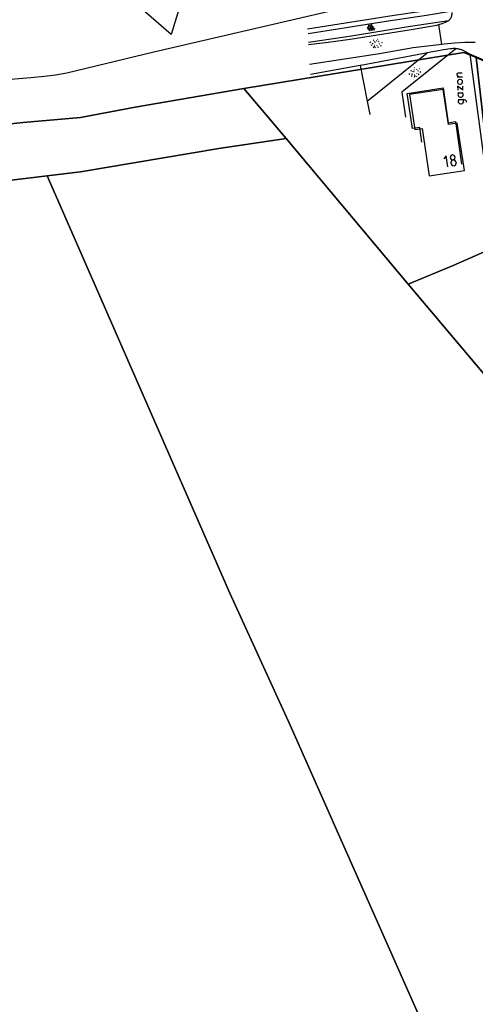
# Model space of a CAD drawing. Header units: millimetres. Extents: x 237058 to 239804, y 565701 to 567407.
# Tile 5 of 64: x 237966 to 238074, y 565863 to 566097. Entities that reach past the tile are written whole.
import ezdxf

# ---------------------------------------------------------------- set-up
doc = ezdxf.new("R2010")
doc.units = ezdxf.units.MM
doc.layers.add('T4675650', color=8, linetype='CONTINUOUS')

msp = doc.modelspace()

# ---------------------------------------------------------------- linework, layer by layer
at = {"layer": 'T4675650'}
for p, q in [((238011.055, 566125.023), (238001.708, 566093.94)), ((238001.708, 566093.94), (237975.061, 566116.993)), ((238048.438, 566095.213), (238048.784, 566096.267)), ((238048.438, 566095.213), (238048.784, 566096.267)), ((238048.61, 566096.242), (238049.537, 566094.89)), ((238048.61, 566096.242), (238049.537, 566094.89)), ((238048.807, 566094.799), (238049.307, 566096.344)), ((238049.307, 566096.344), (238048.807, 566094.799)), ((238049.148, 566096.321), (238050.03, 566095.06)), ((238050.03, 566095.06), (238049.148, 566096.321)), ((238066.041, 566091.525), (238065.31, 566096.272)), ((238048.382, 566095.706), (238048.997, 566094.827)), ((238048.997, 566094.827), (238048.382, 566095.706)), ((238049.332, 566094.86), (238049.711, 566096.016)), ((238049.332, 566094.86), (238049.711, 566096.016)), ((238049.856, 566094.921), (238050.001, 566095.363)), ((238050.001, 566095.363), (238049.856, 566094.921)), ((238048.923, 566091.971), (238049.136, 566092.177)), ((238049.484, 566091.864), (238049.69, 566091.65)), ((238049.667, 566092.481), (238049.85, 566092.638)), ((238049.949, 566092.321), (238049.914, 566092.275)), ((238050.255, 566092), (238050.127, 566092.02)), ((238050.46, 566092.497), (238050.489, 566092.334)), ((238050.586, 566091.306), (238050.647, 566091.442)), ((238050.794, 566092.723), (238050.742, 566092.796)), ((238051.043, 566092.265), (238050.888, 566092.195)), ((238051.144, 566091.698), (238051.251, 566091.799)), ((238051.803, 566091.982), (238051.682, 566091.961)), ((238066.542, 566091.585), (238066.041, 566091.525)), ((238048.253, 566078.036), (238062.506, 566089.529)), ((238049.401, 566091.389), (238049.117, 566091.339)), ((238049.705, 566090.858), (238050.067, 566091.172)), ((238050.031, 566091.376), (238050.072, 566091.383)), ((238050.2, 566090.903), (238050.229, 566090.74)), ((238050.924, 566090.824), (238050.927, 566091.032)), ((238051.45, 566091.377), (238051.494, 566091.132)), ((238072.713, 566089.277), (238076.545, 566060.202)), ((238046.583, 566086.534), (238034.79, 566084.423)), ((238046.8, 566086.573), (238046.583, 566086.534)), ((238046.583, 566086.534), (238048.253, 566078.036)), ((238058.289, 566084.388), (238058.376, 566084.671)), ((238058.693, 566085.195), (238058.776, 566085.421)), ((238058.832, 566084.566), (238059.115, 566084.479)), ((238059.017, 566085.191), (238059.009, 566085.134)), ((238059.44, 566085.059), (238059.318, 566085.014)), ((238059.379, 566085.592), (238059.483, 566085.464)), ((238059.562, 566085.953), (238059.48, 566085.991)), ((238059.546, 566084.404), (238059.579, 566084.43)), ((238060.002, 566085.672), (238059.9, 566085.535)), ((238060.065, 566084.612), (238060.053, 566084.76)), ((238060.364, 566085.224), (238060.409, 566085.365)), ((238060.595, 566084.353), (238060.497, 566084.536)), ((238060.803, 566085.793), (238060.708, 566085.715)), ((238060.788, 566085.092), (238060.944, 566084.899)), ((238058.989, 566084.11), (238058.765, 566083.929)), ((238059.512, 566083.793), (238059.677, 566084.243)), ((238059.923, 566084.072), (238060.027, 566083.944)), ((238069.703, 566083.844), (238070.94, 566083.844)), ((238069.858, 566080.056), (238071.094, 566080.056)), ((238071.017, 566080.675), (238071.017, 566081.602)), ((238048.253, 566078.036), (238048.876, 566074.869)), ((238068.215, 566063.171), (238068.135, 566063.412)), ((238069.337, 566063.653), (238069.417, 566063.332))]:
    msp.add_line(p, q, dxfattribs=at)
for points in [[(238056.644, 566103.501), (237997.563, 566089.713), (237976.902, 566084.734), (237974.207, 566084.281), (237971.605, 566083.914), (237968.32, 566083.625), (237965.48, 566083.406), (237958.414, 566082.828), (237943.637, 566082.234), (237910.258, 566081.688), (237888.492, 566081.266), (237859.555, 566080.781), (237851.48, 566080.648), (237825.898, 566080.211), (237795.203, 566079.43), (237781.902, 566079.003), (237759.102, 566078.266), (237723.219, 566077.063), (237694.097, 566076.08), (237692.432, 566076.024), (237687.32, 566075.852)], [(238034.124, 566095.247), (238054.664, 566098.5), (238068.326, 566100.514)], [(238034.245, 566094.132), (238052.82, 566097.105), (238062.412, 566098.552), (238068.504, 566099.535)], [(238067.774, 566097.304), (238067.912, 566097.45), (238068.036, 566097.608), (238068.147, 566097.776), (238068.242, 566097.953), (238068.322, 566098.137), (238068.385, 566098.328), (238068.431, 566098.523), (238068.461, 566098.722), (238068.472, 566098.923), (238068.467, 566099.124)], [(238034.337, 566092.07), (238044.571, 566093.632), (238057.53, 566095.768), (238067.624, 566097.218)], [(238063.899, 566095.996), (238064.373, 566096.066), (238064.844, 566096.158), (238065.31, 566096.272)], [(238065.31, 566096.272), (238066.106, 566096.524), (238066.88, 566096.84), (238067.624, 566097.218)], [(238067.624, 566097.218), (238067.674, 566097.246), (238067.724, 566097.275), (238067.774, 566097.304)], [(238034.359, 566091.566), (238039.035, 566092.13), (238044.251, 566092.783), (238058.752, 566095.108), (238063.899, 566095.996)], [(238066.041, 566091.525), (238059.189, 566090.716), (238051.203, 566089.341), (238034.573, 566086.749)], [(238073.974, 566092.04), (238071.491, 566091.987), (238069.013, 566091.835), (238066.542, 566091.585)], [(237682.145, 566064.273), (237721.191, 566065.75), (237755.586, 566067.125), (237785.734, 566067.898), (237796.551, 566068.422), (237797.142, 566068.459), (237804.674, 566068.855), (237836.71, 566069.616), (237879.937, 566070.465), (237940.145, 566071.259), (237955.869, 566071.873), (237966.473, 566073.027), (237980.122, 566074.154), (237993.164, 566076.645), (238018.992, 566081.114), (238071.236, 566089.673), (238074.158, 566088.429), (238148.895, 566054.823), (238148.478, 566070.194)], [(238057.991, 566034.541), (238068.745, 566038.949), (238079.354, 566043.655), (238074.158, 566088.429), (238071.236, 566089.673), (238018.992, 566081.114), (238029.044, 566069.223), (238057.991, 566034.541)], [(238062.506, 566089.529), (238061.833, 566089.402), (238046.8, 566086.573)], [(238069.318, 566090.548), (238056.504, 566080.166), (238057.371, 566074.275)], [(238072.713, 566089.277), (238071.08, 566090.096), (238070.909, 566090.176), (238070.745, 566090.245), (238070.588, 566090.302), (238070.439, 566090.35), (238070.297, 566090.391), (238070.163, 566090.425), (238069.907, 566090.479), (238069.681, 566090.515), (238069.482, 566090.538), (238069.307, 566090.553), (238069.153, 566090.562), (238068.884, 566090.567), (238068.684, 566090.562), (238068.385, 566090.544), (238068.09, 566090.512), (238067.476, 566090.427), (238067.015, 566090.358), (238066.324, 566090.246), (238065.635, 566090.122), (238062.506, 566089.529)], [(238095.053, 566079.252), (238083.494, 566084.558), (238072.713, 566089.277)], [(238147.423, 565928.347), (238146.48, 565946.297), (238145.027, 565980.648), (238144.52, 565985.863), (238151.845, 565986.437), (238148.895, 566054.823), (238074.158, 566088.429), (238079.354, 566043.655), (238068.745, 566038.949), (238057.991, 566034.541), (238099.044, 565985.839), (238128.383, 565950.528), (238147.423, 565928.347)], [(238070.09, 566083.844), (238069.78, 566084.076), (238069.703, 566084.231), (238069.703, 566084.463), (238069.78, 566084.695), (238070.012, 566084.772), (238070.863, 566084.772)], [(238069.78, 566082.53), (238069.858, 566082.375), (238070.012, 566082.221), (238070.321, 566082.144), (238070.476, 566082.144), (238070.708, 566082.221), (238070.863, 566082.375), (238070.94, 566082.607), (238070.94, 566082.839), (238070.863, 566082.994), (238070.708, 566083.149), (238070.399, 566083.226), (238070.244, 566083.226), (238070.012, 566083.149), (238069.858, 566082.994), (238069.78, 566082.762), (238069.78, 566082.53)], [(237972.221, 566060.3), (237980.153, 566061.231), (238013.022, 566066.769), (238029.044, 566069.223), (238018.992, 566081.114), (237993.164, 566076.645), (237980.122, 566074.154), (237966.473, 566073.027), (237955.869, 566071.873), (237962.385, 566059.145), (237972.221, 566060.3)], [(238061.274, 566068.335), (238060.82, 566071.772), (238059.012, 566071.528), (238057.769, 566079.921), (238066.353, 566081.262), (238067.505, 566072.909), (238069.279, 566073.227), (238070.691, 566063.097)], [(238071.4, 566061.543), (238069.689, 566072.859), (238067.599, 566072.543), (238066.342, 566080.85), (238058.357, 566079.643), (238059.618, 566071.299), (238061.34, 566071.56), (238063.046, 566060.28), (238071.4, 566061.543)], [(238071.017, 566080.675), (238069.78, 566081.602), (238069.858, 566080.675)], [(238070.167, 566080.056), (238069.935, 566079.902), (238069.858, 566079.67), (238069.935, 566079.438), (238070.012, 566079.283), (238070.167, 566079.129), (238070.399, 566079.051), (238070.631, 566079.051), (238070.863, 566079.129), (238071.017, 566079.283), (238071.094, 566079.515), (238071.094, 566079.747), (238071.017, 566079.902), (238070.785, 566080.056)], [(238069.935, 566078.433), (238071.326, 566078.433), (238071.558, 566078.356), (238071.636, 566078.278), (238071.79, 566078.124), (238071.79, 566077.892), (238071.713, 566077.737)], [(238070.167, 566078.433), (238070.012, 566078.278), (238069.935, 566078.047), (238069.935, 566077.815), (238070.09, 566077.66), (238070.244, 566077.505), (238070.476, 566077.428), (238070.631, 566077.428), (238070.94, 566077.505), (238071.094, 566077.66), (238071.172, 566077.892), (238071.172, 566078.124), (238071.094, 566078.278), (238070.863, 566078.433)], [(238151.063, 565859.586), (238148.801, 565901.531), (238147.423, 565928.347), (238128.383, 565950.528), (238099.044, 565985.839), (238057.991, 566034.541), (238029.044, 566069.223), (238013.022, 566066.769), (237980.153, 566061.231), (237972.221, 566060.3), (238015.621, 565961.073), (238029.947, 565929.629), (238066.35, 565847.616)], [(238067.413, 566062.45), (238067.012, 566065.096), (238066.531, 566064.374)], [(238069.177, 566064.855), (238068.936, 566065.176), (238068.535, 566065.336), (238068.135, 566065.096), (238067.974, 566064.615), (238068.215, 566064.214), (238068.696, 566064.134), (238069.097, 566064.374), (238069.177, 566064.855)], [(238069.337, 566063.653), (238069.097, 566064.053), (238068.696, 566064.134), (238068.295, 566063.893), (238068.135, 566063.412)], [(238068.215, 566063.171), (238068.455, 566062.771), (238068.936, 566062.69), (238069.257, 566062.851), (238069.417, 566063.332)], [(238102.456, 565765.825), (238091.569, 565790.004), (238066.35, 565847.616), (238029.947, 565929.629), (238015.621, 565961.073), (237972.221, 566060.3), (237962.385, 566059.145)]]:
    msp.add_lwpolyline(points, dxfattribs=at)

doc.saveas('drawing.dxf')
